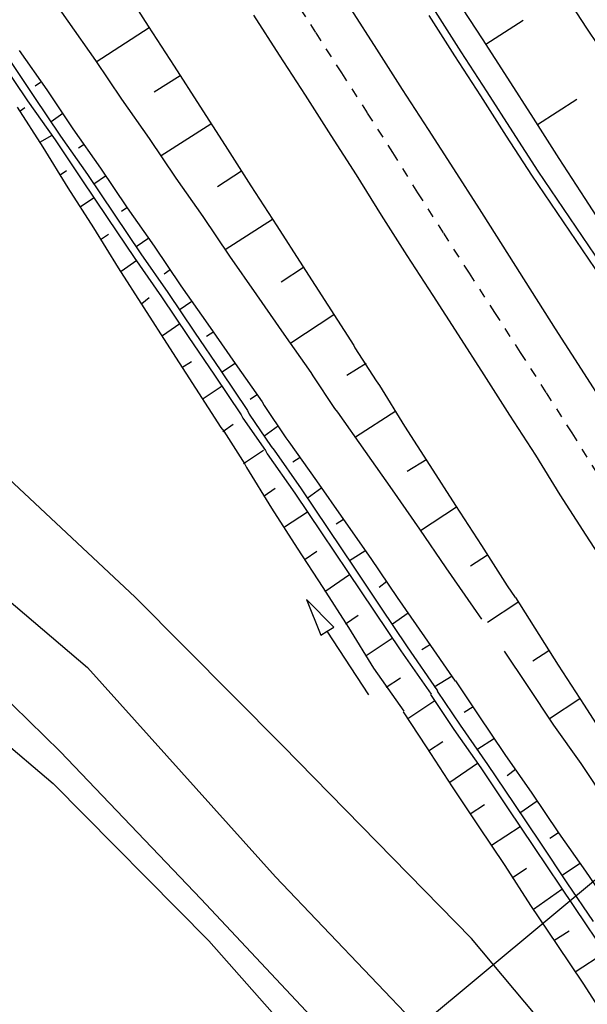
# Model space of a CAD drawing. Extents: x 448150 to 449332, y 437108 to 438384.
# Tile 34 of 172: x 448793 to 448823, y 437298 to 437350. Entities that reach past the tile are written whole.
import ezdxf

# ---------------------------------------------------------------- set-up
doc = ezdxf.new("R2010")
doc.units = 0
doc.header["$LTSCALE"] = 2
doc.header["$MEASUREMENT"] = 0
doc.linetypes.add('ACAD_ISO10W100W', pattern=[0.5, 0.25, -0.25])
doc.linetypes.add('AUSGEZOGEN', pattern=[0])
for name, color, linetype in [('DB-Bahnachse', 7, 'CONTINUOUS'), ('DB-Bestand', 8, 'CONTINUOUS'), ('DB-Boeschungen', 15, 'CONTINUOUS'), ('DB-Gleisachsen', 7, 'CONTINUOUS'), ('DB-GRABEN', 15, 'AUSGEZOGEN'), ('DB-Kabelanlagen', 15, 'CONTINUOUS'), ('DB-Wege', 15, 'CONTINUOUS'), ('FBRTOP', 250, 'AUSGEZOGEN'), ('Planeinteilung', 250, 'CONTINUOUS'), ('RAHMEN', 7, 'AUSGEZOGEN'), ('SCHLITZRINNE', 200, 'AUSGEZOGEN')]:
    doc.layers.add(name, color=color, linetype=linetype)

# ---------------------------------------------------------------- blocks, each defined once
blk = doc.blocks.new('1135594')
at = {"layer": 'RAHMEN'}
blk.add_line((950, 5), (950, 589), dxfattribs=at)

msp = doc.modelspace()

# ---------------------------------------------------------------- hatches: boundary and pattern name
at = {"layer": 'SCHLITZRINNE'}
h = msp.add_hatch(dxfattribs=at)
h.set_pattern_fill('_USER', color=256, scale=1.5, angle=45, style=0, pattern_type=0)
h.set_pattern_definition([(0.19809, (448696.2442, 437758.0261), (-0.005186, 1.499991), [])])
edge = h.paths.add_edge_path()
edge.add_arc((450103.943, 439168.643), 1992.851, 225.253931, 225.326505)
edge.add_arc((450104.379, 439169.084), 1993.471, 225.326505, 225.685513)
edge.add_arc((450114.112, 439179.052), 2007.404, 225.685514, 226.043274)
edge.add_arc((450116.374, 439181.397), 2010.661, 226.043274, 226.400342)
edge.add_arc((450108.345, 439172.967), 1999.019, 226.400342, 226.758448)
edge.add_arc((450107.359, 439171.918), 1997.58, 226.758448, 227.116898)
edge.add_arc((450114.22, 439179.306), 2007.663, 227.116898, 227.474446)
edge.add_arc((450112.044, 439176.933), 2004.443, 227.474446, 227.83238)
edge.add_arc((450107.824, 439172.273), 1998.156, 227.83238, 228.190877)
edge.add_arc((450107.663, 439172.094), 1997.915, 228.190877, 228.549748)
edge.add_arc((450107.034, 439171.381), 1996.965, 228.549748, 228.908704)
edge.add_arc((450111.572, 439176.585), 2003.869, 228.908704, 229.265964)
edge.add_arc((450119.093, 439185.318), 2015.394, 229.265964, 229.6222)
edge.add_arc((450115.134, 439180.663), 2009.284, 229.6222, 229.979919)
edge.add_arc((450101.808, 439164.793), 1988.56, 229.979919, 230.339497)
edge.add_arc((450135.905, 439205.921), 2041.985, 230.339497, 230.699144)
edge.add_arc((450015.788, 439059.171), 1852.343, 230.699144, 231.076753)
edge.add_arc((450440.038, 439584.513), 2527.6, 231.076753, 231.41321)
edge.add_arc((449605.176, 438538.206), 1189.037, 231.413211, 231.903765)
edge.add_arc((451876.599, 441435.451), 4870.53, 231.903765, 232.054115)
edge.add_arc((449764.385, 438726.671), 1435.572, 232.054115, 232.331051)
edge.add_arc((663048.573, 714993.472), 350453.466, 232.33105148, 232.33182369)
edge.add_arc((452105.708, 441751.773), 5260.885, 232.331837, 232.33814)
edge.add_arc((1083717.784, 1260087.558), 1038995.508, 232.338139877, 232.338829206)
edge.add_arc((362297.748, 325361.769), 141749.668, 52.33595822, 52.34101086, ccw=False)
edge.add_arc((130991.073, 25697.409), 520301.522, 52.33458173, 52.33595822, ccw=False)
edge.add_arc((597397.743, 629905.021), 242982.187, 232.33379622, 232.33674373)
edge.add_arc((1091510.304, 1270060.009), 1051651.236, 232.336743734, 232.337424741)
edge.add_arc((63904.407, -61307.138), 630166.935, 52.33651599, 52.337652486, ccw=False)
edge.add_line((448950.678, 437541.271), (448965.933, 437529.496))
edge.add_arc((450103.943, 439168.643), 1993.351, 225.253931, 225.326505)
edge.add_arc((450104.379, 439169.084), 1993.971, 225.326505, 225.633952)
h = msp.add_hatch(dxfattribs=at)
h.set_pattern_fill('_USER', color=256, scale=1.5, angle=45, style=0, pattern_type=0)
h.set_pattern_definition([(1.0848, (448717.7677, 437736.8698), (-0.0283982, 1.4997312), [])])
edge = h.paths.add_edge_path()
edge.add_arc((450104.379, 439169.084), 1993.971, 225.677136, 225.685513)
edge.add_arc((450114.112, 439179.052), 2007.904, 225.685514, 226.043274)
edge.add_arc((450116.374, 439181.397), 2011.161, 226.043274, 226.348764)
edge.add_arc((450103.943, 439168.643), 1992.851, 225.253931, 225.326505)
edge.add_arc((450104.379, 439169.084), 1993.471, 225.326505, 225.685513)
edge.add_arc((450114.112, 439179.052), 2007.404, 225.685514, 226.043274)
edge.add_arc((450116.374, 439181.397), 2010.661, 226.043274, 226.400342)
edge.add_arc((450108.345, 439172.967), 1999.019, 226.400342, 226.758448)
edge.add_arc((450107.359, 439171.918), 1997.58, 226.758448, 227.116898)
edge.add_arc((450114.22, 439179.306), 2007.663, 227.116898, 227.474446)
edge.add_arc((450112.044, 439176.933), 2004.443, 227.474446, 227.83238)
edge.add_arc((450107.824, 439172.273), 1998.156, 227.83238, 228.190877)
edge.add_arc((450107.663, 439172.094), 1997.915, 228.190877, 228.549748)
edge.add_arc((450107.034, 439171.381), 1996.965, 228.549748, 228.908704)
edge.add_arc((450111.572, 439176.585), 2003.869, 228.908704, 229.265964)
edge.add_arc((450119.093, 439185.318), 2015.394, 229.265964, 229.6222)
edge.add_arc((450115.134, 439180.663), 2009.284, 229.6222, 229.979919)
edge.add_arc((450101.808, 439164.793), 1988.56, 229.979919, 230.339497)
edge.add_arc((450135.905, 439205.921), 2041.985, 230.339497, 230.699144)
edge.add_arc((450015.788, 439059.171), 1852.343, 230.699144, 231.076753)
edge.add_arc((450440.038, 439584.513), 2527.6, 231.076753, 231.41321)
edge.add_arc((449605.176, 438538.206), 1189.037, 231.413211, 231.903765)
edge.add_arc((451876.599, 441435.451), 4870.53, 231.903765, 232.054115)
edge.add_arc((449764.385, 438726.671), 1435.572, 232.054115, 232.331051)
edge.add_arc((663048.573, 714993.472), 350453.466, 232.33105148, 232.33182369)
edge.add_arc((452105.708, 441751.773), 5260.885, 232.331837, 232.33814)
edge.add_arc((1083717.784, 1260087.558), 1038995.508, 232.338139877, 232.338829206)
edge.add_arc((362297.748, 325361.769), 141749.668, 52.33595822, 52.34101086, ccw=False)
edge.add_arc((130991.073, 25697.409), 520301.522, 52.33458173, 52.33595822, ccw=False)
edge.add_arc((597397.743, 629905.021), 242982.187, 232.33379622, 232.33674373)
edge.add_arc((1091510.304, 1270060.009), 1051651.236, 232.336743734, 232.337424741)
edge.add_arc((63904.407, -61307.138), 630166.935, 52.33651599, 52.337652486, ccw=False)
edge.add_line((448950.678, 437541.271), (448965.933, 437529.496))
h = msp.add_hatch(dxfattribs=at)
h.set_pattern_fill('_USER', color=256, scale=1.5, angle=45, style=0, pattern_type=0)
h.set_pattern_definition([(1.92282, (448737.9663, 437717.5835), (-0.05033, 1.4991554), [])])
edge = h.paths.add_edge_path()
edge.add_arc((450116.374, 439181.397), 2011.161, 226.391578, 226.400342)
edge.add_arc((450108.345, 439172.967), 1999.519, 226.400342, 226.758448)
edge.add_arc((450107.359, 439171.918), 1998.08, 226.758448, 227.116898)
edge.add_arc((450114.22, 439179.306), 2008.163, 227.116898, 227.474446)
edge.add_arc((450112.044, 439176.933), 2004.943, 227.474446, 227.83238)
edge.add_arc((450107.824, 439172.273), 1998.656, 227.83238, 228.068653)
edge.add_arc((450103.943, 439168.643), 1992.851, 225.253931, 225.326505)
edge.add_arc((450104.379, 439169.084), 1993.471, 225.326505, 225.685513)
edge.add_arc((450114.112, 439179.052), 2007.404, 225.685514, 226.043274)
edge.add_arc((450116.374, 439181.397), 2010.661, 226.043274, 226.400342)
edge.add_arc((450108.345, 439172.967), 1999.019, 226.400342, 226.758448)
edge.add_arc((450107.359, 439171.918), 1997.58, 226.758448, 227.116898)
edge.add_arc((450114.22, 439179.306), 2007.663, 227.116898, 227.474446)
edge.add_arc((450112.044, 439176.933), 2004.443, 227.474446, 227.83238)
edge.add_arc((450107.824, 439172.273), 1998.156, 227.83238, 228.190877)
edge.add_arc((450107.663, 439172.094), 1997.915, 228.190877, 228.549748)
edge.add_arc((450107.034, 439171.381), 1996.965, 228.549748, 228.908704)
edge.add_arc((450111.572, 439176.585), 2003.869, 228.908704, 229.265964)
edge.add_arc((450119.093, 439185.318), 2015.394, 229.265964, 229.6222)
edge.add_arc((450115.134, 439180.663), 2009.284, 229.6222, 229.979919)
edge.add_arc((450101.808, 439164.793), 1988.56, 229.979919, 230.339497)
edge.add_arc((450135.905, 439205.921), 2041.985, 230.339497, 230.699144)
edge.add_arc((450015.788, 439059.171), 1852.343, 230.699144, 231.076753)
edge.add_arc((450440.038, 439584.513), 2527.6, 231.076753, 231.41321)
edge.add_arc((449605.176, 438538.206), 1189.037, 231.413211, 231.903765)
edge.add_arc((451876.599, 441435.451), 4870.53, 231.903765, 232.054115)
edge.add_arc((449764.385, 438726.671), 1435.572, 232.054115, 232.331051)
edge.add_arc((663048.573, 714993.472), 350453.466, 232.33105148, 232.33182369)
edge.add_arc((452105.708, 441751.773), 5260.885, 232.331837, 232.33814)
edge.add_arc((1083717.784, 1260087.558), 1038995.508, 232.338139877, 232.338829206)
edge.add_arc((362297.748, 325361.769), 141749.668, 52.33595822, 52.34101086, ccw=False)
edge.add_arc((130991.073, 25697.409), 520301.522, 52.33458173, 52.33595822, ccw=False)
edge.add_arc((597397.743, 629905.021), 242982.187, 232.33379622, 232.33674373)
edge.add_arc((1091510.304, 1270060.009), 1051651.236, 232.336743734, 232.337424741)
edge.add_arc((63904.407, -61307.138), 630166.935, 52.33651599, 52.337652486, ccw=False)
edge.add_line((448950.678, 437541.271), (448965.933, 437529.496))
h = msp.add_hatch(dxfattribs=at)
h.set_pattern_fill('_USER', color=256, scale=1.5, angle=45, style=0, pattern_type=0)
h.set_pattern_definition([(5.43336, (448830.8072, 437635.437), (-0.142032, 1.4932605), [])])
edge = h.paths.add_edge_path()
edge.add_arc((450115.134, 439180.663), 2009.784, 229.703318, 229.979919)
edge.add_arc((450101.808, 439164.793), 1989.06, 229.979919, 230.339497)
edge.add_arc((450135.905, 439205.921), 2042.485, 230.339497, 230.699144)
edge.add_arc((450015.788, 439059.171), 1852.843, 230.699144, 231.076753)
edge.add_arc((450440.038, 439584.513), 2528.1, 231.076753, 231.211068)
edge.add_arc((450103.943, 439168.643), 1992.851, 225.253931, 225.326505)
edge.add_arc((450104.379, 439169.084), 1993.471, 225.326505, 225.685513)
edge.add_arc((450114.112, 439179.052), 2007.404, 225.685514, 226.043274)
edge.add_arc((450116.374, 439181.397), 2010.661, 226.043274, 226.400342)
edge.add_arc((450108.345, 439172.967), 1999.019, 226.400342, 226.758448)
edge.add_arc((450107.359, 439171.918), 1997.58, 226.758448, 227.116898)
edge.add_arc((450114.22, 439179.306), 2007.663, 227.116898, 227.474446)
edge.add_arc((450112.044, 439176.933), 2004.443, 227.474446, 227.83238)
edge.add_arc((450107.824, 439172.273), 1998.156, 227.83238, 228.190877)
edge.add_arc((450107.663, 439172.094), 1997.915, 228.190877, 228.549748)
edge.add_arc((450107.034, 439171.381), 1996.965, 228.549748, 228.908704)
edge.add_arc((450111.572, 439176.585), 2003.869, 228.908704, 229.265964)
edge.add_arc((450119.093, 439185.318), 2015.394, 229.265964, 229.6222)
edge.add_arc((450115.134, 439180.663), 2009.284, 229.6222, 229.979919)
edge.add_arc((450101.808, 439164.793), 1988.56, 229.979919, 230.339497)
edge.add_arc((450135.905, 439205.921), 2041.985, 230.339497, 230.699144)
edge.add_arc((450015.788, 439059.171), 1852.343, 230.699144, 231.076753)
edge.add_arc((450440.038, 439584.513), 2527.6, 231.076753, 231.41321)
edge.add_arc((449605.176, 438538.206), 1189.037, 231.413211, 231.903765)
edge.add_arc((451876.599, 441435.451), 4870.53, 231.903765, 232.054115)
edge.add_arc((449764.385, 438726.671), 1435.572, 232.054115, 232.331051)
edge.add_arc((663048.573, 714993.472), 350453.466, 232.33105148, 232.33182369)
edge.add_arc((452105.708, 441751.773), 5260.885, 232.331837, 232.33814)
edge.add_arc((1083717.784, 1260087.558), 1038995.508, 232.338139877, 232.338829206)
edge.add_arc((362297.748, 325361.769), 141749.668, 52.33595822, 52.34101086, ccw=False)
edge.add_arc((130991.073, 25697.409), 520301.522, 52.33458173, 52.33595822, ccw=False)
edge.add_arc((597397.743, 629905.021), 242982.187, 232.33379622, 232.33674373)
edge.add_arc((1091510.304, 1270060.009), 1051651.236, 232.336743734, 232.337424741)
edge.add_arc((63904.407, -61307.138), 630166.935, 52.33651599, 52.337652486, ccw=False)
edge.add_line((448950.678, 437541.271), (448965.933, 437529.496))

# ---------------------------------------------------------------- linework, layer by layer
at = {"layer": 'DB-Bahnachse', "linetype": 'ACAD_ISO10W100W'}
for p, q in [((448807.496, 437351.607), (448808.853, 437349.493)), ((448808.853, 437349.493), (448810.211, 437347.379)), ((448810.211, 437347.379), (448811.569, 437345.265)), ((448811.569, 437345.265), (448812.904, 437343.196)), ((448812.904, 437343.196), (448814.217, 437341.059)), ((448814.217, 437341.059), (448815.575, 437338.945)), ((448815.575, 437338.945), (448816.933, 437336.831)), ((448816.933, 437336.831), (448818.268, 437334.761)), ((448818.268, 437334.761), (448819.625, 437332.647)), ((448819.625, 437332.647), (448820.983, 437330.533)), ((448820.983, 437330.533), (448822.341, 437328.419)), ((448822.341, 437328.419), (448823.631, 437326.327))]:
    msp.add_line(p, q, dxfattribs=at)
at = {"layer": 'DB-Bestand', "linetype": 'Continuous'}
for p, q in [((448784.713, 437326.38), (448796.837, 437316.061)), ((448799.353, 437319.772), (448792.679, 437326.017)), ((448807.097, 437311.951), (448799.353, 437319.772)), ((448795.39, 437311.64), (448788.123, 437318.726)), ((448786.597, 437317.094), (448795.032, 437309.957)), ((448796.837, 437316.061), (448806.734, 437305.041)), ((448802.814, 437303.864), (448795.39, 437311.64)), ((448817.055, 437301.782), (448807.097, 437311.951)), ((448795.032, 437309.957), (448803.227, 437301.656)), ((448806.734, 437305.041), (448816.815, 437294.467)), ((448809.711, 437296.52), (448802.814, 437303.864)), ((448826.441, 437290.58), (448817.055, 437301.782)), ((448803.227, 437301.656), (448811.626, 437292.155))]:
    msp.add_line(p, q, dxfattribs=at)
at = {"layer": 'DB-Boeschungen', "linetype": 'Continuous'}
for p, q in [((448794.383, 437352.136), (448795.807, 437350.112)), ((448798.7, 437351.923), (448800.035, 437349.853)), ((448821.747, 437351.847), (448823.104, 437349.733)), ((448816.25, 437351.291), (448817.608, 437349.177)), ((448795.807, 437350.112), (448797.254, 437348.043)), ((448817.811, 437348.888), (448819.772, 437350.153)), ((448800.081, 437349.764), (448797.299, 437347.954)), ((448800.035, 437349.853), (448801.393, 437347.739)), ((448823.104, 437349.733), (448824.484, 437347.687)), ((448817.608, 437349.177), (448818.943, 437347.108)), ((448797.254, 437348.043), (448798.633, 437345.997)), ((448801.393, 437347.739), (448802.751, 437345.625)), ((448801.71, 437347.227), (448800.352, 437346.367)), ((448818.943, 437347.108), (448820.3, 437344.994)), ((448798.633, 437345.997), (448800.08, 437343.928)), ((448820.526, 437344.66), (448822.596, 437345.995)), ((448802.751, 437345.625), (448804.086, 437343.556)), ((448820.3, 437344.994), (448821.658, 437342.88)), ((448803.339, 437344.691), (448800.713, 437343.016)), ((448800.08, 437343.928), (448801.482, 437341.837)), ((448804.086, 437343.556), (448805.443, 437341.442)), ((448821.658, 437342.88), (448823.016, 437340.766)), ((448801.482, 437341.837), (448802.907, 437339.813)), ((448804.946, 437342.198), (448803.677, 437341.384)), ((448805.443, 437341.442), (448806.801, 437339.328)), ((448823.016, 437340.766), (448824.351, 437338.696)), ((448802.907, 437339.813), (448804.309, 437337.721)), ((448806.575, 437339.661), (448804.083, 437338.055)), ((448806.801, 437339.328), (448808.159, 437337.214)), ((448804.309, 437337.721), (448805.733, 437335.697)), ((448808.204, 437337.125), (448807.025, 437336.355)), ((448808.159, 437337.214), (448809.494, 437335.144)), ((448805.733, 437335.697), (448807.18, 437333.628)), ((448809.494, 437335.144), (448810.852, 437333.03)), ((448809.811, 437334.632), (448807.541, 437333.139)), ((448807.18, 437333.628), (448808.604, 437331.604)), ((448810.852, 437333.03), (448810.92, 437332.897)), ((448810.92, 437332.897), (448812.029, 437331.161)), ((448811.507, 437332.074), (448810.484, 437331.44)), ((448808.604, 437331.604), (448808.695, 437331.426)), ((448808.695, 437331.426), (448809.848, 437329.713)), ((448812.029, 437331.161), (448812.209, 437330.916)), ((448812.209, 437330.916), (448813.522, 437328.779)), ((448809.848, 437329.713), (448810.006, 437329.513)), ((448810.006, 437329.513), (448811.453, 437327.444)), ((448813.069, 437329.559), (448810.955, 437328.201)), ((448813.522, 437328.779), (448814.857, 437326.71)), ((448811.453, 437327.444), (448812.877, 437325.42)), ((448814.699, 437327.022), (448813.675, 437326.388)), ((448814.857, 437326.71), (448816.215, 437324.596)), ((448812.877, 437325.42), (448814.324, 437323.352)), ((448816.215, 437324.596), (448817.573, 437322.482)), ((448816.261, 437324.507), (448814.369, 437323.263)), ((448814.324, 437323.352), (448815.703, 437321.305)), ((448817.573, 437322.482), (448818.931, 437320.368)), ((448817.89, 437321.97), (448817, 437321.404)), ((448815.703, 437321.305), (448817.15, 437319.236)), ((448818.931, 437320.368), (448819.36, 437319.745)), ((448819.496, 437319.478), (448817.894, 437318.437)), ((448819.368, 437319.75), (448821.623, 437316.184)), ((448817.15, 437319.236), (448817.58, 437318.613)), ((448818.778, 437316.923), (448819.977, 437315.121)), ((448821.126, 437316.941), (448820.28, 437316.398)), ((448821.623, 437316.184), (448822.981, 437314.07)), ((448819.977, 437315.121), (448821.379, 437313.03)), ((448822.755, 437314.404), (448821.153, 437313.363)), ((448822.981, 437314.07), (448824.339, 437311.956)), ((448821.379, 437313.03), (448822.803, 437311.006)), ((448822.803, 437311.006), (448824.205, 437308.914))]:
    msp.add_line(p, q, dxfattribs=at)
at = {"layer": 'DB-Gleisachsen', "linetype": 'Continuous'}
for p, q in [((448810.695, 437350.739), (448812.053, 437348.625)), ((448805.576, 437350.432), (448806.934, 437348.318)), ((448812.053, 437348.625), (448813.41, 437346.511)), ((448806.934, 437348.318), (448808.292, 437346.204)), ((448813.41, 437346.511), (448814.768, 437344.397)), ((448808.292, 437346.204), (448809.65, 437344.09)), ((448814.768, 437344.397), (448816.103, 437342.328)), ((448809.65, 437344.09), (448810.985, 437342.02)), ((448816.103, 437342.328), (448817.461, 437340.214)), ((448810.985, 437342.02), (448812.298, 437339.884)), ((448817.461, 437340.214), (448817.71, 437339.835)), ((448812.298, 437339.884), (448813.655, 437337.77)), ((448817.71, 437339.835), (448821.467, 437333.893)), ((448813.655, 437337.77), (448815.013, 437335.656)), ((448815.013, 437335.656), (448816.348, 437333.586)), ((448816.348, 437333.586), (448817.706, 437331.472)), ((448821.467, 437333.893), (448822.824, 437331.779)), ((448817.706, 437331.472), (448819.064, 437329.358)), ((448822.824, 437331.779), (448824.182, 437329.665)), ((448819.064, 437329.358), (448820.421, 437327.244)), ((448820.421, 437327.244), (448821.712, 437325.152)), ((448821.712, 437325.152), (448823.07, 437323.038)), ((448823.07, 437323.038), (448824.427, 437320.924))]:
    msp.add_line(p, q, dxfattribs=at)
at = {"layer": 'DB-GRABEN', "linetype": 'Continuous'}
for p, q in [((448793.242, 437348.555), (448794.689, 437346.487)), ((448792.282, 437348.009), (448793.684, 437345.917)), ((448792.639, 437348.19), (448794.018, 437346.144)), ((448794.37, 437346.884), (448794.081, 437346.681)), ((448794.689, 437346.487), (448796.069, 437344.44)), ((448793.684, 437345.917), (448795.131, 437343.849)), ((448794.018, 437346.144), (448795.42, 437344.052)), ((448793.128, 437345.578), (448794.486, 437343.464)), ((448793.286, 437345.378), (448793.531, 437345.559)), ((448795.546, 437345.238), (448794.923, 437344.809)), ((448796.069, 437344.44), (448797.516, 437342.371)), ((448794.951, 437344.093), (448794.305, 437343.708)), ((448795.131, 437343.849), (448796.511, 437341.802)), ((448795.42, 437344.052), (448796.845, 437342.028)), ((448794.486, 437343.464), (448795.799, 437341.327)), ((448796.654, 437343.614), (448796.365, 437343.411)), ((448795.391, 437342.017), (448795.725, 437342.243)), ((448797.516, 437342.371), (448798.918, 437340.28)), ((448796.511, 437341.802), (448797.913, 437339.711)), ((448796.845, 437342.028), (448798.247, 437339.937)), ((448797.784, 437341.946), (448797.162, 437341.516)), ((448795.799, 437341.327), (448797.157, 437339.213)), ((448797.189, 437340.801), (448796.477, 437340.326)), ((448798.915, 437340.277), (448798.626, 437340.074)), ((448798.918, 437340.28), (448800.342, 437338.256)), ((448797.913, 437339.711), (448799.293, 437337.664)), ((448798.247, 437339.937), (448799.649, 437337.846)), ((448797.157, 437339.213), (448798.447, 437337.121)), ((448797.519, 437338.612), (448797.942, 437338.884)), ((448800.068, 437338.676), (448799.4, 437338.224)), ((448800.342, 437338.256), (448801.744, 437336.164)), ((448799.293, 437337.664), (448800.74, 437335.595)), ((448799.649, 437337.846), (448801.073, 437335.822)), ((448798.447, 437337.121), (448799.805, 437335.007)), ((448799.428, 437337.508), (448798.605, 437336.921)), ((448801.198, 437337.008), (448800.865, 437336.781)), ((448801.744, 437336.164), (448803.168, 437334.14)), ((448799.691, 437335.23), (448800.091, 437335.546)), ((448800.74, 437335.595), (448802.142, 437333.504)), ((448801.073, 437335.822), (448802.476, 437333.73)), ((448799.805, 437335.007), (448801.163, 437332.893)), ((448802.329, 437335.339), (448801.662, 437334.887)), ((448801.69, 437334.171), (448800.777, 437333.538)), ((448803.168, 437334.14), (448804.615, 437332.072)), ((448802.142, 437333.504), (448803.521, 437331.457)), ((448802.476, 437333.73), (448803.855, 437331.683)), ((448803.482, 437333.738), (448803.103, 437333.489)), ((448801.163, 437332.893), (448802.52, 437330.779)), ((448801.796, 437331.869), (448802.308, 437332.186)), ((448804.612, 437332.069), (448803.9, 437331.594)), ((448804.615, 437332.072), (448806.039, 437330.048)), ((448803.521, 437331.457), (448804.924, 437329.366)), ((448803.855, 437331.683), (448805.257, 437329.592)), ((448803.928, 437330.879), (448802.883, 437330.178)), ((448802.52, 437330.779), (448803.855, 437328.709)), ((448805.743, 437330.401), (448805.409, 437330.175)), ((448806.039, 437330.048), (448806.13, 437329.87)), ((448806.13, 437329.87), (448807.284, 437328.156)), ((448804.924, 437329.366), (448805.014, 437329.188)), ((448805.257, 437329.592), (448805.348, 437329.414)), ((448805.348, 437329.414), (448806.502, 437327.701)), ((448803.969, 437328.487), (448804.503, 437328.871)), ((448805.014, 437329.188), (448806.212, 437327.497)), ((448806.896, 437328.799), (448806.117, 437328.235)), ((448803.855, 437328.709), (448804.013, 437328.509)), ((448804.013, 437328.509), (448805.122, 437326.774)), ((448806.502, 437327.701), (448806.66, 437327.501)), ((448807.284, 437328.156), (448807.442, 437327.956)), ((448807.442, 437327.956), (448808.888, 437325.888)), ((448806.101, 437327.497), (448805.055, 437326.795)), ((448806.212, 437327.497), (448806.303, 437327.319)), ((448806.303, 437327.319), (448807.75, 437325.251)), ((448806.66, 437327.501), (448808.084, 437325.477)), ((448805.122, 437326.774), (448805.213, 437326.595)), ((448808.026, 437327.131), (448807.648, 437326.882)), ((448805.213, 437326.595), (448806.526, 437324.459)), ((448808.888, 437325.888), (448810.313, 437323.864)), ((448806.141, 437325.104), (448806.719, 437325.511)), ((448807.75, 437325.251), (448809.152, 437323.159)), ((448808.084, 437325.477), (448809.486, 437323.385)), ((448809.179, 437325.53), (448808.401, 437324.965)), ((448806.526, 437324.459), (448807.884, 437322.345)), ((448808.428, 437324.249), (448807.205, 437323.457)), ((448810.31, 437323.861), (448809.932, 437323.612)), ((448810.313, 437323.864), (448811.759, 437321.795)), ((448809.152, 437323.159), (448810.532, 437321.112)), ((448809.486, 437323.385), (448810.888, 437321.294)), ((448807.884, 437322.345), (448809.219, 437320.275)), ((448808.291, 437321.766), (448808.914, 437322.196)), ((448811.44, 437322.193), (448810.639, 437321.672)), ((448811.759, 437321.795), (448813.139, 437319.748)), ((448810.532, 437321.112), (448811.934, 437319.021)), ((448810.888, 437321.294), (448812.268, 437319.247)), ((448810.623, 437320.934), (448809.332, 437320.052)), ((448812.593, 437320.591), (448812.193, 437320.275)), ((448809.219, 437320.275), (448810.577, 437318.161)), ((448808.371, 437319.651), (448809.128, 437317.757)), ((448809.798, 437318.194), (448808.371, 437319.651)), ((448813.139, 437319.748), (448814.586, 437317.68)), ((448811.934, 437319.021), (448813.336, 437316.93)), ((448812.268, 437319.247), (448813.67, 437317.156)), ((448813.724, 437318.923), (448812.901, 437318.335)), ((448810.419, 437318.361), (448811.086, 437318.813)), ((448809.128, 437317.757), (448809.463, 437317.975)), ((448809.463, 437317.975), (448809.798, 437318.194)), ((448811.648, 437314.624), (448809.463, 437317.975)), ((448810.577, 437318.161), (448811.89, 437316.024)), ((448812.884, 437317.597), (448811.505, 437316.67)), ((448814.586, 437317.68), (448816.2, 437315.339)), ((448813.336, 437316.93), (448814.931, 437314.663)), ((448813.67, 437317.156), (448815.272, 437314.833)), ((448814.899, 437317.277), (448814.432, 437316.983)), ((448811.89, 437316.024), (448813.485, 437313.757)), ((448812.568, 437315.023), (448813.325, 437315.521)), ((448816.03, 437315.609), (448815.095, 437315.02)), ((448816.213, 437315.366), (448817.412, 437313.564)), ((448815.253, 437314.82), (448816.452, 437313.018)), ((448815.123, 437314.305), (448813.699, 437313.355)), ((448814.897, 437314.638), (448816.118, 437312.792)), ((448813.45, 437313.733), (448814.672, 437311.886)), ((448817.138, 437313.985), (448816.67, 437313.69)), ((448817.412, 437313.564), (448818.814, 437311.473)), ((448816.118, 437312.792), (448817.542, 437310.768)), ((448816.452, 437313.018), (448817.899, 437310.949)), ((448814.785, 437311.663), (448815.542, 437312.161)), ((448818.269, 437312.316), (448817.334, 437311.728)), ((448814.672, 437311.886), (448816.029, 437309.772)), ((448818.814, 437311.473), (448820.239, 437309.449)), ((448817.362, 437311.012), (448815.916, 437309.995)), ((448817.542, 437310.768), (448818.945, 437308.676)), ((448817.899, 437310.949), (448819.278, 437308.902)), ((448819.377, 437310.692), (448818.932, 437310.353)), ((448816.029, 437309.772), (448817.409, 437307.725)), ((448820.507, 437309.024), (448819.595, 437308.391)), ((448820.239, 437309.449), (448821.641, 437307.358)), ((448816.979, 437308.348), (448817.736, 437308.846)), ((448818.945, 437308.676), (448820.347, 437306.585)), ((448819.278, 437308.902), (448820.681, 437306.811)), ((448817.409, 437307.725), (448818.811, 437305.634)), ((448819.623, 437307.675), (448818.11, 437306.68)), ((448821.638, 437307.355), (448821.171, 437307.061)), ((448821.641, 437307.358), (448823.065, 437305.333)), ((448820.347, 437306.585), (448821.726, 437304.538)), ((448820.681, 437306.811), (448822.083, 437304.72)), ((448818.811, 437305.634), (448820.169, 437303.52)), ((448819.196, 437304.989), (448819.953, 437305.486)), ((448822.791, 437305.754), (448821.834, 437305.098)), ((448823.065, 437305.333), (448824.467, 437303.242)), ((448821.817, 437304.36), (448820.327, 437303.32)), ((448821.726, 437304.538), (448823.129, 437302.447)), ((448822.083, 437304.72), (448823.462, 437302.673)), ((448820.169, 437303.52), (448821.548, 437301.473)), ((448823.129, 437302.447), (448824.531, 437300.356)), ((448821.39, 437301.673), (448822.191, 437302.194)), ((448821.548, 437301.473), (448822.951, 437299.382)), ((448824.079, 437301.023), (448822.521, 437300.005)), ((448822.951, 437299.382), (448824.308, 437297.268))]:
    msp.add_line(p, q, dxfattribs=at)
at = {"layer": 'DB-Kabelanlagen', "linetype": 'Continuous'}
for p, q in [((448815.142, 437350.615), (448816.5, 437348.501)), ((448814.807, 437350.4), (448816.165, 437348.286)), ((448816.5, 437348.501), (448817.858, 437346.387)), ((448816.165, 437348.286), (448817.522, 437346.172)), ((448817.858, 437346.387), (448819.215, 437344.273)), ((448817.522, 437346.172), (448818.88, 437344.058)), ((448818.88, 437344.058), (448820.215, 437341.989)), ((448819.215, 437344.273), (448820.55, 437342.204)), ((448820.215, 437341.989), (448823.875, 437336.588)), ((448820.55, 437342.204), (448824.21, 437336.803))]:
    msp.add_line(p, q, dxfattribs=at)
at = {"layer": 'DB-Wege', "linetype": 'Continuous'}
for major_axis, start_param, end_param in [((177.837, 177.837), 2.873638, 2.925684), ((-178.544, 178.544), 1.302842, 1.354888)]:
    msp.add_ellipse((449039.349, 437485.15), major_axis=major_axis, ratio=1, start_param=start_param, end_param=end_param, dxfattribs=at)
at = {"layer": 'FBRTOP'}
for points in [[(448942.498, 437571.586, 0.000003), (448952.392, 437563.949, -0.000005), (448962.287, 437556.312, -0.000002), (448991.973, 437533.398, 0.000001), (449021.658, 437510.484, 0), (449059.524, 437481.257, 0), (449100.819, 437449.382, 0.000002), (449140.4, 437418.831, -0.000003), (449179.981, 437388.28, -0.000002), (449197.089, 437375.075, 0.000004)], [(448902.917, 437602.137, 0.000003), (448912.812, 437594.5, -0.000022)]]:
    msp.add_lwpolyline(points, format="xyb", dxfattribs=at)
at = {"layer": 'FBRTOP', "const_width": 0.5}
for points in [[(448933.332, 437559.712, 0.000003), (448943.227, 437552.075, -0.000005), (448953.122, 437544.437, -0.000002), (448982.808, 437521.524, 0.000001), (449012.493, 437498.61, 0), (449050.358, 437469.383, 0), (449091.654, 437437.508, 0.000002), (449131.235, 437406.957, -0.000003), (449170.816, 437376.406, -0.000001), (449185.277, 437365.244, 0.000004)], [(448940.677, 437569.227, 0.000003), (448950.572, 437561.59, -0.000005), (448960.466, 437553.953, -0.000002), (448990.152, 437531.039)], [(449098.999, 437447.023, 0.000002), (449138.58, 437416.472, -0.000003), (449178.161, 437385.922, -0.000002), (449194.742, 437373.122, 0.000004)], [(448901.097, 437599.778, 0.000003), (448910.992, 437592.141, -0.000022)], [(448893.751, 437590.263, 0.000003), (448903.647, 437582.626, -0.000022)]]:
    msp.add_lwpolyline(points, format="xyb", dxfattribs=at)

# ---------------------------------------------------------------- block references
at = {"layer": 'Planeinteilung', "linetype": 'Continuous', "rotation": 309.7713901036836}
msp.add_blockref('1135594', (448149.704, 437980.018), dxfattribs=at)

doc.saveas('drawing.dxf')
